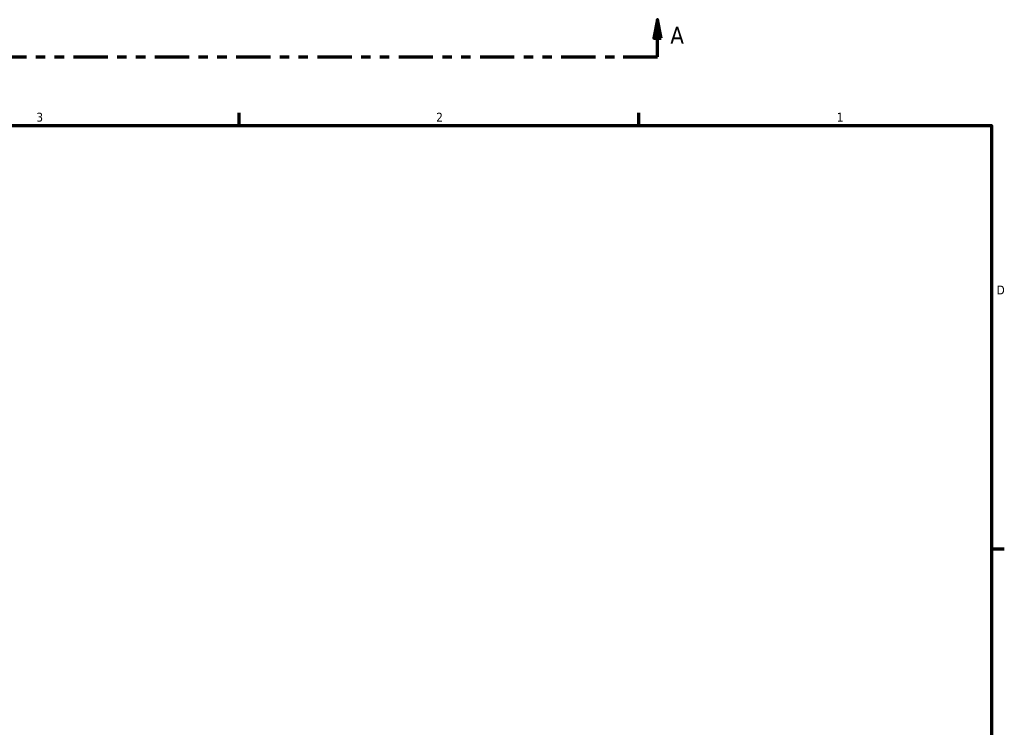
# Model space of a CAD drawing. Header units: inches. Extents: x 0.1 to 44.3, y -12 to 28.3.
# Tile 6 of 7: x 23.2 to 33.6, y 14.6 to 22.1. Entities that reach past the tile are written whole.
import ezdxf

# ---------------------------------------------------------------- set-up
doc = ezdxf.new("R2010")
doc.units = ezdxf.units.IN
doc.header["$MEASUREMENT"] = 0
doc.linetypes.add('DOUBLE_DASH_CHAIN', pattern=[1.2403, 0.6614, -0.0827, 0.1654, -0.0827, 0.1654, -0.0827])
doc.layers.add('Border (ANSI)', color=7, linetype='Continuous', lineweight=70)
doc.layers.add('Section Line (ANSI)', color=7, linetype='DOUBLE_DASH_CHAIN', lineweight=70)
doc.styles.add('Label Text (ANSI)', font='tahoma.ttf')
doc.styles.add('Note Text (ANSI)', font='tahoma.ttf')

# ---------------------------------------------------------------- blocks, each defined once
blk = doc.blocks.new('Borders Default Border')
at = {"layer": 'Border (ANSI)'}
for p, q in [((25.5, 21), (25.5, 21.134)), ((29.75, 21), (29.75, 21.134)), ((33.5, 16.5), (33.634, 16.5))]:
    blk.add_line(p, q, dxfattribs=at)
at = {"layer": 'Border (ANSI)', "flags": 128}
blk.add_lwpolyline([(0.5, 1), (0.5, 21), (33.5, 21), (33.5, 1), (0.5, 1)], dxfattribs=at)
at = {"layer": 'Border (ANSI)', "color": 5, "true_color": 0x0000ff, "char_height": 0.0945, "attachment_point": 7, "style": 'Note Text (ANSI)'}
for s, insert in [('3', (23.346, 21.038)), ('2', (27.596, 21.04)), ('1', (31.854, 21.04)), ('D', (33.553, 19.203))]:
    blk.add_mtext(s, dxfattribs=dict(at, insert=insert))
blk = doc.blocks.new('2dTransSection0')
at = {"layer": 'Section Line (ANSI)', "linetype": 'Continuous'}
for p, q in [((12.504, 22.124), (12.464, 21.927)), ((12.504, 21.927), (12.504, 22.124)), ((12.543, 21.927), (12.504, 22.124)), ((29.948, 22.124), (29.908, 21.927)), ((29.948, 21.927), (29.948, 22.124)), ((29.987, 21.927), (29.948, 22.124)), ((12.464, 21.927), (12.543, 21.927)), ((12.504, 21.73), (12.504, 21.927)), ((29.908, 21.927), (29.987, 21.927)), ((29.948, 21.73), (29.948, 21.927)), ((12.504, 21.73), (12.868, 21.73)), ((29.583, 21.73), (29.948, 21.73))]:
    blk.add_line(p, q, dxfattribs=at)
at = {"layer": 'Section Line (ANSI)', "linetype": 'DOUBLE_DASH_CHAIN', "ltscale": 0.55082}
blk.add_line((12.504, 21.73), (29.948, 21.73), dxfattribs=at)
at = {"layer": 'Section Line (ANSI)', "linetype": 'Continuous', "flags": 128}
for points in [[(12.543, 21.927), (12.504, 22.124), (12.464, 21.927), (12.543, 21.927)], [(29.987, 21.927), (29.948, 22.124), (29.908, 21.927), (29.987, 21.927)]]:
    blk.add_lwpolyline(points, dxfattribs=at)
at = {"layer": 'Section Line (ANSI)'}
for points in [[(12.543, 21.927), (12.504, 22.124), (12.464, 21.927), (12.543, 21.927)], [(29.987, 21.927), (29.948, 22.124), (29.908, 21.927), (29.987, 21.927)]]:
    blk.add_solid(points, dxfattribs=at)
at = {"layer": 'Section Line (ANSI)', "char_height": 0.18, "attachment_point": 7, "style": 'Label Text (ANSI)'}
for insert in [(12.214, 21.868), (30.084, 21.868)]:
    blk.add_mtext('A', dxfattribs=dict(at, insert=insert))

msp = doc.modelspace()

# ---------------------------------------------------------------- block references
msp.add_blockref('Borders Default Border', (0, 0))
at = {"layer": 'Section Line (ANSI)'}
msp.add_blockref('2dTransSection0', (0, 0), dxfattribs=at)

doc.saveas('drawing.dxf')
